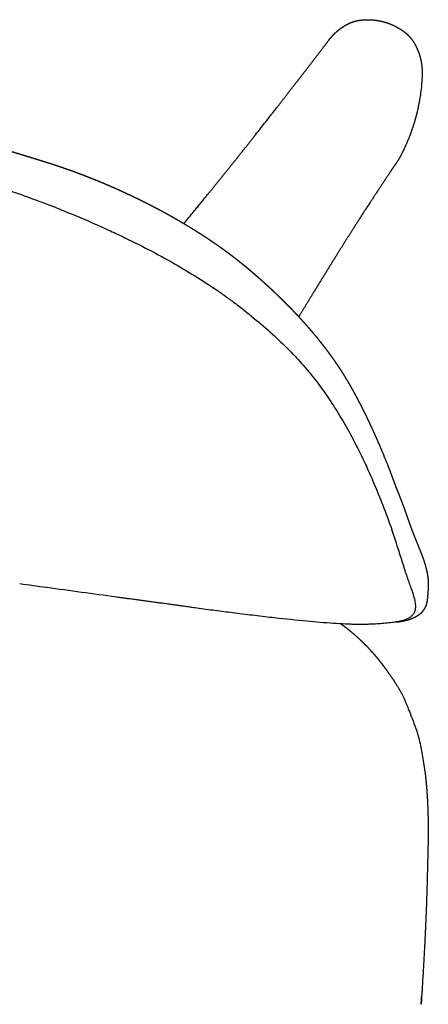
# Model space of a CAD drawing. Extents: x 4518 to 12219, y 4775 to 6322.
# Tile 15 of 15: x 9502 to 9590, y 6110 to 6322. Entities that reach past the tile are written whole.
import ezdxf

# ---------------------------------------------------------------- set-up
doc = ezdxf.new("R2010")
doc.units = 0
doc.header["$LTSCALE"] = 0.5
doc.layers.add('Visible Lines', color=7, linetype='CONTINUOUS', true_color=0x000000)

msp = doc.modelspace()

# ---------------------------------------------------------------- linework, layer by layer
at = {"layer": 'Visible Lines', "color": 0, "lineweight": -2}
msp.add_line((9589.27, 6162.842), (9589.732, 6159.485), dxfattribs=at)
for points, weights, degree, knots in [([(9568.927, 6317.9), (9569.144, 6318.185), (9569.371, 6318.463), (9569.606, 6318.733), (9569.851, 6318.995), (9570.104, 6319.249), (9570.304, 6319.45), (9570.511, 6319.646), (9570.722, 6319.836), (9571.148, 6320.197), (9571.594, 6320.532), (9571.818, 6320.691), (9572.263, 6320.985), (9572.726, 6321.251), (9572.955, 6321.373), (9573.415, 6321.598), (9573.89, 6321.791), (9574.127, 6321.877), (9574.482, 6321.991), (9574.843, 6322.083), (9574.961, 6322.111), (9575.138, 6322.149), (9575.316, 6322.182), (9575.376, 6322.192), (9575.498, 6322.211), (9575.62, 6322.229), (9575.682, 6322.237), (9576.041, 6322.281), (9576.403, 6322.313), (9576.702, 6322.332), (9577.579, 6322.359), (9578.457, 6322.313), (9579.032, 6322.251), (9579.603, 6322.157), (9580.167, 6322.032), (9580.167, 6322.032), (9580.167, 6322.032), (9580.167, 6322.032), (9580.168, 6322.032), (9580.168, 6322.032), (9580.813, 6321.889), (9581.449, 6321.705), (9582.072, 6321.481), (9582.679, 6321.219), (9583.268, 6320.919), (9583.694, 6320.702), (9584.11, 6320.465), (9584.515, 6320.21), (9584.908, 6319.936), (9585.287, 6319.646)], [1, 0.999110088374, 0.99866513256, 0.99866513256, 0.999110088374, 1, 1, 1, 1, 1, 1, 1, 1, 1, 1, 1, 1, 1, 1, 1, 1, 1, 1, 1, 1, 1, 1, 1, 1, 1, 1, 1, 1, 1, 1, 1, 1, 1, 1, 1, 0.99681036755, 0.995215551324, 0.995215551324, 0.99681036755, 1, 0.998328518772, 0.997492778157, 0.997492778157, 0.998328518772, 1], 5, [0, 0, 0, 0, 0, 0, 1.7917731, 1.7917731, 1.7917731, 1.7917731, 1.7917731, 3.212456, 3.212456, 3.212456, 4.5816901, 4.5816901, 4.5816901, 5.8804599, 5.8804599, 5.8804599, 7.1412714, 7.1412714, 7.1412714, 7.7431137, 7.7431137, 7.7431137, 8.0471502, 8.0471502, 8.0471502, 8.3598307, 8.3598307, 8.3598307, 9.8592711, 9.8592711, 9.8592711, 12.7464499, 12.7464499, 12.7464499, 12.7464499, 12.7464499, 12.7486807, 12.7486807, 12.7486807, 12.7486807, 12.7486807, 16.0517636, 16.0517636, 16.0517636, 16.0517636, 16.0517636, 18.4415377, 18.4415377, 18.4415377, 18.4415377, 18.4415377, 18.4415377]), ([(9585.287, 6319.646), (9585.428, 6319.538), (9585.564, 6319.425), (9585.696, 6319.307), (9585.86, 6319.161), (9586.172, 6318.858), (9586.768, 6318.176), (9587.436, 6317.199), (9588.088, 6315.875), (9588.413, 6314.927), (9588.55, 6314.438), (9588.717, 6313.84), (9588.842, 6313.231), (9588.925, 6312.615)], [1, 0.999551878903, 0.999551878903, 1, 1, 1, 1, 1, 1, 1, 1, 0.998397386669, 0.998397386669, 1], 3, [0, 0, 0, 0, 0.5315924, 0.5315924, 0.5315924, 1.1884235, 1.8340422, 3.2495715, 4.7269671, 6.2510871, 6.2510871, 6.2510871, 8.1133182, 8.1133182, 8.1133182, 8.1133182]), ([(9394.669, 6319.515), (9395.165, 6319.452), (9395.66, 6319.387), (9396.155, 6319.317), (9396.651, 6319.248), (9397.146, 6319.176), (9397.64, 6319.101), (9398.134, 6319.026), (9398.627, 6318.948), (9399.12, 6318.868), (9399.613, 6318.788), (9400.106, 6318.705), (9400.599, 6318.62), (9400.845, 6318.577), (9401.091, 6318.534), (9401.337, 6318.49), (9401.583, 6318.447), (9401.828, 6318.402), (9402.074, 6318.357), (9402.567, 6318.267), (9403.059, 6318.175), (9403.551, 6318.081), (9404.042, 6317.986), (9404.533, 6317.89), (9405.023, 6317.791), (9405.513, 6317.693), (9406.001, 6317.593), (9406.49, 6317.491), (9406.979, 6317.389), (9407.468, 6317.285), (9407.957, 6317.179), (9408.446, 6317.073), (9408.936, 6316.967), (9409.425, 6316.859), (9409.913, 6316.752), (9410.402, 6316.645), (9410.891, 6316.537), (9411.379, 6316.43), (9411.867, 6316.322), (9412.354, 6316.214), (9412.842, 6316.107), (9413.329, 6315.999), (9413.817, 6315.891), (9414.305, 6315.783), (9414.793, 6315.675), (9415.281, 6315.566), (9415.769, 6315.457), (9416.257, 6315.349), (9416.745, 6315.24), (9417.233, 6315.131), (9417.72, 6315.022), (9418.207, 6314.912), (9418.694, 6314.802), (9419.182, 6314.693), (9419.669, 6314.583), (9420.312, 6314.437), (9420.955, 6314.293), (9421.598, 6314.149), (9422.241, 6314.006), (9422.884, 6313.865), (9423.528, 6313.727), (9424.172, 6313.589), (9424.816, 6313.454), (9425.461, 6313.321), (9426.105, 6313.189), (9426.749, 6313.057), (9427.393, 6312.924), (9428.037, 6312.792), (9428.68, 6312.658), (9429.323, 6312.522), (9429.966, 6312.387), (9430.61, 6312.251), (9431.253, 6312.114), (9431.894, 6311.978), (9432.535, 6311.84), (9433.176, 6311.702), (9433.818, 6311.564), (9434.46, 6311.425), (9435.102, 6311.285), (9435.742, 6311.145), (9436.382, 6311.004), (9437.022, 6310.863), (9437.662, 6310.722), (9438.302, 6310.579), (9438.942, 6310.436), (9439.579, 6310.294), (9440.216, 6310.151), (9440.853, 6310.007), (9441.49, 6309.862), (9442.127, 6309.717), (9442.764, 6309.572), (9443.399, 6309.425), (9444.034, 6309.279), (9444.669, 6309.133), (9445.145, 6309.023), (9445.622, 6308.912), (9446.098, 6308.8), (9446.572, 6308.69), (9447.046, 6308.579), (9447.519, 6308.467), (9447.994, 6308.355), (9448.469, 6308.243), (9448.943, 6308.13), (9449.413, 6308.018), (9449.882, 6307.906), (9450.351, 6307.794), (9450.828, 6307.679), (9451.303, 6307.565), (9451.779, 6307.45), (9452.249, 6307.336), (9452.72, 6307.222), (9453.191, 6307.107), (9453.661, 6306.992), (9454.131, 6306.877), (9454.601, 6306.762), (9455.068, 6306.647), (9455.534, 6306.532), (9456, 6306.417), (9456.471, 6306.3), (9456.942, 6306.183), (9457.411, 6306.066), (9457.881, 6305.948), (9458.351, 6305.83), (9458.821, 6305.712), (9459.288, 6305.595), (9459.754, 6305.477), (9460.22, 6305.359), (9460.687, 6305.24), (9461.153, 6305.122), (9461.619, 6305.002), (9462.085, 6304.883), (9462.551, 6304.764), (9463.017, 6304.644), (9463.482, 6304.524), (9463.948, 6304.403), (9464.413, 6304.283), (9464.877, 6304.162), (9465.341, 6304.041), (9465.805, 6303.92), (9466.271, 6303.798), (9466.736, 6303.676), (9467.201, 6303.553), (9467.663, 6303.432), (9468.124, 6303.31), (9468.585, 6303.188), (9469.052, 6303.064), (9469.519, 6302.939), (9469.985, 6302.815), (9470.447, 6302.691), (9470.91, 6302.567), (9471.372, 6302.442), (9471.836, 6302.318), (9472.298, 6302.193), (9472.761, 6302.067), (9473.223, 6301.942), (9473.684, 6301.817), (9474.145, 6301.691), (9474.608, 6301.564), (9475.071, 6301.437), (9475.533, 6301.31), (9475.995, 6301.183), (9476.456, 6301.056), (9476.917, 6300.928), (9477.378, 6300.801), (9477.839, 6300.673), (9478.299, 6300.545), (9478.758, 6300.416), (9479.217, 6300.288), (9479.676, 6300.159), (9480.137, 6300.03), (9480.597, 6299.9), (9481.057, 6299.77), (9481.52, 6299.639), (9481.983, 6299.508), (9482.446, 6299.377), (9482.906, 6299.246), (9483.365, 6299.115), (9483.824, 6298.984), (9484.286, 6298.852), (9484.747, 6298.719), (9485.209, 6298.586), (9485.669, 6298.454), (9486.129, 6298.32), (9486.589, 6298.187), (9487.049, 6298.053), (9487.509, 6297.919), (9487.969, 6297.784), (9488.428, 6297.65), (9488.887, 6297.516), (9489.345, 6297.381), (9489.806, 6297.246), (9490.266, 6297.11), (9490.727, 6296.974), (9491.186, 6296.838), (9491.646, 6296.701), (9492.105, 6296.565), (9492.564, 6296.427), (9493.022, 6296.29), (9493.481, 6296.153), (9493.945, 6296.014), (9494.409, 6295.874), (9494.874, 6295.733), (9495.331, 6295.595), (9495.788, 6295.456), (9496.244, 6295.318), (9496.707, 6295.177), (9497.17, 6295.036), (9497.631, 6294.895), (9498.092, 6294.755), (9498.548, 6294.616), (9499.004, 6294.477), (9499.477, 6294.332), (9499.9, 6294.203), (9500.37, 6294.06), (9500.825, 6293.921), (9501.279, 6293.782), (9501.731, 6293.644), (9502.185, 6293.505), (9502.636, 6293.367), (9503.087, 6293.229), (9503.539, 6293.09), (9503.992, 6292.951), (9504.44, 6292.814), (9504.887, 6292.676), (9505.328, 6292.54), (9505.771, 6292.404), (9506.217, 6292.267), (9506.662, 6292.13), (9507.107, 6291.992), (9507.55, 6291.855), (9507.993, 6291.716), (9508.436, 6291.575), (9508.875, 6291.436), (9509.314, 6291.295), (9509.752, 6291.151), (9510.184, 6291.01), (9510.616, 6290.866), (9511.047, 6290.721), (9511.472, 6290.577), (9511.897, 6290.431), (9512.321, 6290.283), (9512.746, 6290.135), (9513.17, 6289.985), (9513.594, 6289.832), (9514.01, 6289.683), (9514.425, 6289.531), (9514.839, 6289.378), (9515.251, 6289.225), (9515.661, 6289.071), (9516.071, 6288.914), (9516.478, 6288.759), (9516.885, 6288.601), (9517.291, 6288.442), (9517.691, 6288.285), (9518.09, 6288.126), (9518.489, 6287.964), (9518.883, 6287.805), (9519.276, 6287.644), (9519.669, 6287.481), (9519.946, 6287.366), (9520.223, 6287.25), (9520.499, 6287.133), (9520.773, 6287.017), (9521.048, 6286.901), (9521.321, 6286.783), (9521.595, 6286.666), (9521.868, 6286.547), (9522.141, 6286.428), (9522.415, 6286.308), (9522.688, 6286.188), (9522.961, 6286.067), (9523.232, 6285.947), (9523.503, 6285.825), (9523.774, 6285.703), (9524.045, 6285.581), (9524.316, 6285.458), (9524.586, 6285.334), (9524.856, 6285.21), (9525.127, 6285.086), (9525.396, 6284.96), (9525.666, 6284.835), (9525.935, 6284.708), (9526.204, 6284.581), (9526.473, 6284.454), (9526.743, 6284.325), (9527.012, 6284.196), (9527.18, 6284.116), (9527.351, 6284.033), (9527.524, 6283.949), (9527.619, 6283.903), (9527.717, 6283.856), (9527.817, 6283.807), (9528.085, 6283.676), (9528.353, 6283.545), (9528.62, 6283.413), (9528.887, 6283.28), (9529.154, 6283.147), (9529.421, 6283.013), (9529.688, 6282.879), (9529.955, 6282.744), (9530.221, 6282.608), (9530.487, 6282.473), (9530.753, 6282.336), (9531.018, 6282.199), (9531.283, 6282.061), (9531.548, 6281.923), (9531.812, 6281.785), (9532.076, 6281.646), (9532.34, 6281.506), (9532.603, 6281.365), (9532.867, 6281.224), (9533.13, 6281.082), (9533.393, 6280.94), (9533.656, 6280.797), (9533.918, 6280.654), (9534.18, 6280.509), (9534.441, 6280.365), (9534.702, 6280.22), (9534.962, 6280.074), (9535.201, 6279.939), (9535.44, 6279.804), (9535.679, 6279.669), (9535.684, 6279.666), (9535.688, 6279.664), (9535.699, 6279.658), (9535.704, 6279.655), (9535.72, 6279.646), (9535.73, 6279.64), (9535.741, 6279.634), (9536, 6279.486), (9536.259, 6279.337), (9536.517, 6279.188), (9536.775, 6279.038), (9537.032, 6278.887), (9537.289, 6278.736), (9537.544, 6278.584), (9537.798, 6278.433), (9538.052, 6278.282), (9538.318, 6278.122), (9538.584, 6277.96), (9538.849, 6277.798), (9539.058, 6277.669), (9539.267, 6277.539), (9539.476, 6277.41), (9539.746, 6277.244), (9540.015, 6277.077), (9540.285, 6276.91), (9540.607, 6276.709), (9540.929, 6276.506), (9541.249, 6276.302), (9541.544, 6276.113), (9541.838, 6275.923), (9542.131, 6275.732), (9542.205, 6275.684), (9542.279, 6275.635), (9542.352, 6275.587), (9542.57, 6275.443), (9542.788, 6275.299), (9543.006, 6275.155), (9543.289, 6274.966), (9543.57, 6274.776), (9543.851, 6274.585), (9544.127, 6274.397), (9544.401, 6274.208), (9544.675, 6274.017), (9544.943, 6273.831), (9545.21, 6273.643), (9545.476, 6273.454), (9545.735, 6273.27), (9545.993, 6273.084), (9546.25, 6272.897), (9546.501, 6272.715), (9546.752, 6272.532), (9547.001, 6272.347), (9547.203, 6272.197), (9547.405, 6272.047), (9547.606, 6271.895), (9547.647, 6271.864), (9547.688, 6271.833), (9547.729, 6271.802), (9547.965, 6271.624), (9548.199, 6271.445), (9548.433, 6271.265), (9548.66, 6271.09), (9548.887, 6270.914), (9549.113, 6270.737), (9549.336, 6270.562), (9549.559, 6270.386), (9549.781, 6270.208), (9549.996, 6270.035), (9550.212, 6269.861), (9550.427, 6269.688), (9550.637, 6269.517), (9550.846, 6269.346), (9551.054, 6269.174), (9551.256, 6269.007), (9551.458, 6268.839), (9551.659, 6268.67), (9551.853, 6268.507), (9552.047, 6268.343), (9552.24, 6268.179), (9552.429, 6268.018), (9552.618, 6267.856), (9552.807, 6267.694), (9552.992, 6267.534), (9553.177, 6267.373), (9553.362, 6267.212), (9553.542, 6267.054), (9553.722, 6266.896), (9553.902, 6266.738), (9554.005, 6266.646), (9554.109, 6266.554), (9554.213, 6266.462), (9554.24, 6266.438), (9554.267, 6266.414), (9554.293, 6266.391), (9554.34, 6266.349), (9554.384, 6266.309), (9554.433, 6266.266), (9554.812, 6265.927), (9555.189, 6265.587), (9555.563, 6265.244), (9555.934, 6264.905), (9556.303, 6264.564), (9556.669, 6264.22), (9557.039, 6263.874), (9557.406, 6263.526), (9557.771, 6263.176), (9558.138, 6262.824), (9558.501, 6262.47), (9558.863, 6262.113), (9559.216, 6261.761), (9559.569, 6261.408), (9559.921, 6261.056), (9560.136, 6260.839), (9560.349, 6260.621), (9560.562, 6260.402), (9560.687, 6260.274), (9560.818, 6260.138), (9560.954, 6259.997), (9561.293, 6259.644), (9561.631, 6259.289), (9561.965, 6258.932), (9562.296, 6258.579), (9562.625, 6258.223), (9562.951, 6257.866), (9563.273, 6257.513), (9563.592, 6257.158), (9563.909, 6256.801), (9564.195, 6256.478), (9564.479, 6256.154), (9564.761, 6255.827), (9564.864, 6255.707), (9564.968, 6255.587), (9565.071, 6255.466), (9565.452, 6255.021), (9565.829, 6254.572), (9566.201, 6254.12), (9566.573, 6253.668), (9566.94, 6253.213), (9567.302, 6252.755), (9567.558, 6252.425), (9567.814, 6252.096), (9568.07, 6251.766), (9568.17, 6251.636), (9568.269, 6251.505), (9568.368, 6251.374), (9568.72, 6250.908), (9569.067, 6250.439), (9569.408, 6249.965), (9569.75, 6249.491), (9570.087, 6249.012), (9570.417, 6248.529), (9570.528, 6248.366), (9570.639, 6248.203), (9570.749, 6248.04), (9570.968, 6247.715), (9571.184, 6247.389), (9571.397, 6247.061), (9571.712, 6246.575), (9572.021, 6246.085), (9572.324, 6245.592), (9572.595, 6245.142), (9572.865, 6244.692), (9573.135, 6244.242), (9573.152, 6244.214), (9573.168, 6244.186), (9573.185, 6244.157), (9573.458, 6243.69), (9573.727, 6243.219), (9573.991, 6242.746), (9574.248, 6242.286), (9574.501, 6241.824), (9574.749, 6241.36), (9574.986, 6240.917), (9575.219, 6240.474), (9575.449, 6240.028), (9575.611, 6239.715), (9575.771, 6239.4), (9575.93, 6239.085), (9575.983, 6238.981), (9576.036, 6238.876), (9576.089, 6238.771), (9576.291, 6238.368), (9576.492, 6237.964), (9576.691, 6237.558), (9576.885, 6237.163), (9577.077, 6236.768), (9577.268, 6236.371), (9577.457, 6235.977), (9577.645, 6235.582), (9577.831, 6235.187), (9578.016, 6234.793), (9578.199, 6234.399), (9578.38, 6234.003), (9578.561, 6233.61), (9578.74, 6233.216), (9578.918, 6232.821), (9579.092, 6232.429), (9579.266, 6232.036), (9579.44, 6231.644), (9579.612, 6231.251), (9579.783, 6230.857), (9579.952, 6230.462), (9579.98, 6230.395), (9580.009, 6230.328), (9580.038, 6230.26), (9580.176, 6229.936), (9580.313, 6229.611), (9580.449, 6229.285), (9580.816, 6228.382), (9581.182, 6227.478), (9581.549, 6226.575), (9581.902, 6225.68), (9582.246, 6224.783), (9582.582, 6223.882), (9582.895, 6223.039), (9583.202, 6222.195), (9583.501, 6221.347), (9583.515, 6221.31), (9583.528, 6221.272), (9583.541, 6221.235)], [1, 0.99998466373, 0.99998466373, 1, 0.999988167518, 0.999988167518, 1, 0.999990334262, 0.999990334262, 1, 0.999991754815, 0.999991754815, 1, 0.999998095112, 0.999998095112, 1, 0.99999820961, 0.99999820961, 1, 0.999993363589, 0.999993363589, 1, 0.999994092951, 0.999994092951, 1, 0.999994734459, 0.999994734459, 1, 0.999996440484, 0.999996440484, 1, 0.999999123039, 0.999999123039, 1, 1, 1, 1, 1, 1, 1, 1, 1, 1, 1, 1, 1, 1, 1, 1, 1, 1, 1, 1, 1, 1, 0.999999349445, 0.999999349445, 1, 0.999994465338, 0.999994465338, 1, 0.999995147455, 0.999995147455, 1, 0.999999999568, 0.999999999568, 1, 0.999998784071, 0.999998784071, 1, 0.999999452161, 0.999999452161, 1, 0.999999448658, 0.999999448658, 1, 0.999999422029, 0.999999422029, 1, 0.999999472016, 0.999999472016, 1, 0.9999994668, 0.9999994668, 1, 0.999999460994, 0.999999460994, 1, 1, 1, 1, 1, 1, 1, 1, 1, 1, 1, 1, 1, 1, 1, 1, 1, 1, 1, 1, 1, 1, 1, 1, 1, 1, 1, 1, 1, 1, 1, 1, 1, 1, 1, 1, 1, 1, 1, 1, 1, 1, 1, 1, 1, 1, 1, 1, 1, 1, 1, 1, 1, 1, 1, 1, 1, 1, 1, 1, 1, 1, 1, 1, 1, 1, 1, 1, 1, 1, 1, 1, 1, 1, 1, 1, 1, 1, 1, 1, 1, 1, 1, 1, 1, 1, 1, 1, 1, 1, 1, 0.999999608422, 0.999999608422, 1, 0.999999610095, 0.999999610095, 1, 1, 1, 1, 1, 1, 1, 0.99999964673, 0.99999964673, 1, 1, 1, 1, 1, 1, 1, 1, 1, 1, 1, 1, 1, 1, 1, 1, 1, 1, 1, 1, 1, 1, 1, 1, 1, 1, 1, 1, 1, 1, 1, 1, 1, 1, 0.999999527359, 0.999999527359, 1, 0.999996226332, 0.999996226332, 1, 0.999993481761, 0.999993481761, 1, 0.999992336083, 0.999992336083, 1, 0.99999216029, 0.99999216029, 1, 0.999992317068, 0.999992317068, 1, 0.999992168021, 0.999992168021, 1, 0.999991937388, 0.999991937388, 1, 0.999992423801, 0.999992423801, 1, 0.999991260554, 0.999991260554, 1, 0.999994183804, 0.999994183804, 1, 0.999995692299, 0.999995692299, 1, 0.99999753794, 0.99999753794, 1, 0.999996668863, 0.999996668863, 1, 0.999997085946, 0.999997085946, 1, 0.99999704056, 0.99999704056, 1, 0.999997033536, 0.999997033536, 1, 0.999997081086, 0.999997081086, 1, 0.999997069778, 0.999997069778, 1, 0.999997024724, 0.999997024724, 1, 1, 1, 1, 1, 1, 1, 0.999997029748, 0.999997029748, 1, 0.999996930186, 0.999996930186, 1, 0.999996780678, 0.999996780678, 1, 0.999996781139, 0.999996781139, 1, 0.999996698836, 0.999996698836, 1, 0.999996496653, 0.999996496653, 1, 0.999996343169, 0.999996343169, 1, 0.999996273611, 0.999996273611, 1, 0.999995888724, 0.999995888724, 1, 1, 1, 1, 1, 1, 1, 1, 1, 1, 1, 0.999995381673, 0.999995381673, 1, 0.999995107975, 0.999995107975, 1, 1, 1, 1, 0.999991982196, 0.999991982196, 1, 0.999999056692, 0.999999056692, 1, 0.999999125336, 0.999999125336, 1, 0.99998785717, 0.99998785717, 1, 0.99999264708, 0.99999264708, 1, 1, 1, 1, 1, 1, 1, 0.999991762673, 0.999991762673, 1, 0.999991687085, 0.999991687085, 1, 0.99999161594, 0.99999161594, 1, 0.999991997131, 0.999991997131, 1, 0.999992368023, 0.999992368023, 1, 0.9999948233, 0.9999948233, 1, 1, 1, 1, 0.999993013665, 0.999993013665, 1, 0.999993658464, 0.999993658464, 1, 0.999993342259, 0.999993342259, 1, 1, 1, 1, 0.99999470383, 0.99999470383, 1, 0.99999527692, 0.99999527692, 1, 0.99999607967, 0.99999607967, 1, 0.99999649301, 0.99999649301, 1, 0.999996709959, 0.999996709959, 1, 0.999997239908, 0.999997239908, 1, 1, 1, 1, 1, 1, 1, 1, 1, 1, 0.999988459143, 0.999988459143, 1, 0.999988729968, 0.999988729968, 1, 0.999986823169, 0.999986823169, 1, 0.999985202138, 0.999985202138, 1, 1, 1, 1, 0.999994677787, 0.999994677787, 1, 1, 1, 1, 0.99998500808, 0.99998500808, 1, 0.999984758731, 0.999984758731, 1, 0.999984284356, 0.999984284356, 1, 0.999985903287, 0.999985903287, 1, 1, 1, 1, 0.99996954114, 0.99996954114, 1, 0.999965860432, 0.999965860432, 1, 1, 1, 1, 0.999996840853, 0.999996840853, 1, 0.999957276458, 0.999957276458, 1, 0.99995266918, 0.99995266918, 1, 1, 1, 1, 0.999976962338, 0.999976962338, 1, 0.999950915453, 0.999950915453, 1, 1, 1, 1, 1, 1, 1, 0.999966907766, 0.999966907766, 1, 0.999972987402, 0.999972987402, 1, 0.999981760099, 0.999981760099, 1, 0.999994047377, 0.999994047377, 1, 1, 1, 1, 0.999992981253, 0.999992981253, 1, 0.999993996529, 0.999993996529, 1, 0.999993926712, 0.999993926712, 1, 0.999993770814, 0.999993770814, 1, 0.999993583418, 0.999993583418, 1, 1, 1, 1, 0.999993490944, 0.999993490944, 1, 1, 1, 1, 0.999995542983, 0.999995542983, 1, 1, 1, 1, 0.999970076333, 0.999970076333, 1, 0.999976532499, 0.999976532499, 1, 1, 1, 1], 3, [0, 0, 0, 0, 1.4991344, 1.4991344, 1.4991344, 2.999754, 2.999754, 2.999754, 4.4976939, 4.4976939, 4.4976939, 5.9975883, 5.9975883, 5.9975883, 6.746572, 6.746572, 6.746572, 7.4958194, 7.4958194, 7.4958194, 8.9981371, 8.9981371, 8.9981371, 10.4990594, 10.4990594, 10.4990594, 11.9955798, 11.9955798, 11.9955798, 13.4958514, 13.4958514, 13.4958514, 14.9979563, 14.9979563, 14.9979563, 16.4998361, 16.4998361, 16.4998361, 17.999633, 17.999633, 17.999633, 19.4982004, 19.4982004, 19.4982004, 20.9997, 20.9997, 20.9997, 22.5012299, 22.5012299, 22.5012299, 23.9986838, 23.9986838, 23.9986838, 24.9986838, 24.9986838, 24.9986838, 26.9758029, 26.9758029, 26.9758029, 28.9514123, 28.9514123, 28.9514123, 30.9265786, 30.9265786, 30.9265786, 32.8992329, 32.8992329, 32.8992329, 34.8701932, 34.8701932, 34.8701932, 36.842501, 36.842501, 36.842501, 38.8099552, 38.8099552, 38.8099552, 40.7804503, 40.7804503, 40.7804503, 42.7456471, 42.7456471, 42.7456471, 44.7125531, 44.7125531, 44.7125531, 46.6716109, 46.6716109, 46.6716109, 47.6716109, 47.6716109, 47.6716109, 48.6716109, 48.6716109, 48.6716109, 50.1441552, 50.1441552, 50.1441552, 51.6103015, 51.6103015, 51.6103015, 53.080354, 53.080354, 53.080354, 54.5348011, 54.5348011, 54.5348011, 56.0106608, 56.0106608, 56.0106608, 57.4719678, 57.4719678, 57.4719678, 58.931606, 58.931606, 58.931606, 60.3821962, 60.3821962, 60.3821962, 61.845732, 61.845732, 61.845732, 63.3095308, 63.3095308, 63.3095308, 64.7636115, 64.7636115, 64.7636115, 66.2182108, 66.2182108, 66.2182108, 67.6740934, 67.6740934, 67.6740934, 69.1286365, 69.1286365, 69.1286365, 70.5812831, 70.5812831, 70.5812831, 72.0393435, 72.0393435, 72.0393435, 73.485582, 73.485582, 73.485582, 74.9506199, 74.9506199, 74.9506199, 76.4044747, 76.4044747, 76.4044747, 77.8610714, 77.8610714, 77.8610714, 79.3140625, 79.3140625, 79.3140625, 80.7733248, 80.7733248, 80.7733248, 82.2303648, 82.2303648, 82.2303648, 83.6860123, 83.6860123, 83.6860123, 85.1389077, 85.1389077, 85.1389077, 86.5978089, 86.5978089, 86.5978089, 88.0665815, 88.0665815, 88.0665815, 89.5247658, 89.5247658, 89.5247658, 90.965524, 90.965524, 90.965524, 92.4028923, 92.4028923, 92.4028923, 93.8698517, 93.8698517, 93.8698517, 95.333436, 95.333436, 95.333436, 96.7740538, 96.7740538, 96.7740538, 97.7740538, 97.7740538, 97.7740538, 98.7740538, 98.7740538, 98.7740538, 100.2290628, 100.2290628, 100.2290628, 101.696921, 101.696921, 101.696921, 103.1861428, 103.1861428, 103.1861428, 104.6692833, 104.6692833, 104.6692833, 106.1545009, 106.1545009, 106.1545009, 107.6458747, 107.6458747, 107.6458747, 109.1451635, 109.1451635, 109.1451635, 110.6553308, 110.6553308, 110.6553308, 112.1561194, 112.1561194, 112.1561194, 113.5533993, 113.5533993, 113.5533993, 114.9467212, 114.9467212, 114.9467212, 116.329472, 116.329472, 116.329472, 117.6936809, 117.6936809, 117.6936809, 119.0411009, 119.0411009, 119.0411009, 120.3915569, 120.3915569, 120.3915569, 121.7171654, 121.7171654, 121.7171654, 123.0333678, 123.0333678, 123.0333678, 124.3412153, 124.3412153, 124.3412153, 125.6310513, 125.6310513, 125.6310513, 126.9064781, 126.9064781, 126.9064781, 127.8060086, 127.8060086, 127.8060086, 128.700119, 128.700119, 128.700119, 129.5937763, 129.5937763, 129.5937763, 130.4889653, 130.4889653, 130.4889653, 131.3796846, 131.3796846, 131.3796846, 132.2719248, 132.2719248, 132.2719248, 133.1643411, 133.1643411, 133.1643411, 134.0561956, 134.0561956, 134.0561956, 134.9512776, 134.9512776, 134.9512776, 135.6625904, 135.6625904, 135.6625904, 136.0715486, 136.0715486, 136.0715486, 136.9656368, 136.9656368, 136.9656368, 137.8611003, 137.8611003, 137.8611003, 138.7577767, 138.7577767, 138.7577767, 139.6542135, 139.6542135, 139.6542135, 140.5488687, 140.5488687, 140.5488687, 141.4450578, 141.4450578, 141.4450578, 142.3421343, 142.3421343, 142.3421343, 143.2385965, 143.2385965, 143.2385965, 144.1340524, 144.1340524, 144.1340524, 145.1340524, 145.1340524, 145.1340524, 145.1591226, 145.1591226, 145.1842565, 145.1842565, 145.2344893, 145.2344893, 145.2344893, 146.1290125, 146.1290125, 146.1290125, 147.024417, 147.024417, 147.024417, 148.024417, 148.024417, 148.024417, 148.956944, 148.956944, 148.956944, 149.694393, 149.694393, 149.694393, 150.6449205, 150.6449205, 150.6449205, 151.7848676, 151.7848676, 151.7848676, 152.8355148, 152.8355148, 152.8355148, 153.0997537, 153.0997537, 153.0997537, 154.0997537, 154.0997537, 154.0997537, 155.1187386, 155.1187386, 155.1187386, 156.1193879, 156.1193879, 156.1193879, 157.0987439, 157.0987439, 157.0987439, 158.0521282, 158.0521282, 158.0521282, 158.9828615, 158.9828615, 158.9828615, 159.7375861, 159.7375861, 159.7375861, 160.7375861, 160.7375861, 160.7375861, 161.6232178, 161.6232178, 161.6232178, 162.483355, 162.483355, 162.483355, 163.3354222, 163.3354222, 163.3354222, 164.3354222, 164.3354222, 164.3354222, 165.1464091, 165.1464091, 165.1464091, 165.9330273, 165.9330273, 165.9330273, 166.693961, 166.693961, 166.693961, 167.4402721, 167.4402721, 167.4402721, 168.1756364, 168.1756364, 168.1756364, 168.893587, 168.893587, 168.893587, 169.893587, 169.893587, 169.893587, 170.1253421, 170.1253421, 170.1253421, 170.4814121, 170.4814121, 170.4814121, 172.0048919, 172.0048919, 172.0048919, 173.5120661, 173.5120661, 173.5120661, 175.030293, 175.030293, 175.030293, 176.5537072, 176.5537072, 176.5537072, 177.5537072, 177.5537072, 177.5537072, 178.4686827, 178.4686827, 178.4686827, 179.6792452, 179.6792452, 179.6792452, 181.1481101, 181.1481101, 181.1481101, 182.5999073, 182.5999073, 182.5999073, 184.0321192, 184.0321192, 184.0321192, 185.3259581, 185.3259581, 185.3259581, 186.3259581, 186.3259581, 186.3259581, 188.0840843, 188.0840843, 188.0840843, 189.8376122, 189.8376122, 189.8376122, 190.8376122, 190.8376122, 190.8376122, 191.3301457, 191.3301457, 191.3301457, 193.0812796, 193.0812796, 193.0812796, 194.8363531, 194.8363531, 194.8363531, 195.8363531, 195.8363531, 195.8363531, 197.0101663, 197.0101663, 197.0101663, 198.7474791, 198.7474791, 198.7474791, 199.7474791, 199.7474791, 199.7474791, 199.9826918, 199.9826918, 199.9826918, 201.6074628, 201.6074628, 201.6074628, 203.1881097, 203.1881097, 203.1881097, 204.6920849, 204.6920849, 204.6920849, 205.7506262, 205.7506262, 205.7506262, 206.7506262, 206.7506262, 206.7506262, 208.1049828, 208.1049828, 208.1049828, 209.4248473, 209.4248473, 209.4248473, 210.7363202, 210.7363202, 210.7363202, 212.0410696, 212.0410696, 212.0410696, 213.3399356, 213.3399356, 213.3399356, 214.3399356, 214.3399356, 214.3399356, 215.6281227, 215.6281227, 215.6281227, 216.6281227, 216.6281227, 216.6281227, 217.686478, 217.686478, 217.686478, 218.686478, 218.686478, 218.686478, 221.5709459, 221.5709459, 221.5709459, 224.2668586, 224.2668586, 224.2668586, 224.6446889, 224.6446889, 224.6446889, 224.6446889]), ([(9537.771, 6278.449), (9540.415, 6281.67), (9543.042, 6284.906), (9546.892, 6289.645), (9550.691, 6294.425), (9551.864, 6295.9), (9553.031, 6297.381), (9555.449, 6300.45), (9557.853, 6303.531), (9559.082, 6305.106), (9560.307, 6306.685), (9561.442, 6308.148), (9562.574, 6309.614), (9565.765, 6313.746), (9568.927, 6317.9)], [1, 0.999996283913, 1, 0.999986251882, 1, 0.999998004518, 1, 0.999996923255, 1, 0.999999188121, 1, 0.999999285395, 1, 0.99999416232, 1], 2, [0, 0, 0, 8.3351373, 8.3351373, 20.546918, 20.546918, 24.316644, 24.316644, 32.1314871, 32.1314871, 36.1277168, 36.1277168, 39.831917, 39.831917, 50.2729116, 50.2729116, 50.2729116]), ([(9588.925, 6312.615), (9589.076, 6311.507), (9589.035, 6310.39), (9588.879, 6306.339), (9587.927, 6302.398), (9587.699, 6301.453), (9587.426, 6300.52)], [1, 0.996326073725, 1, 0.995088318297, 1, 0.999712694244, 1], 2, [0, 0, 0, 2.2310293, 2.2310293, 10.3120582, 10.3120582, 12.2567281, 12.2567281, 12.2567281]), ([(9587.426, 6300.52), (9587.423, 6300.511), (9587.421, 6300.503), (9587.418, 6300.494), (9587.416, 6300.486), (9587.413, 6300.477), (9586.961, 6298.939), (9586.433, 6297.424), (9585.831, 6295.936), (9585.157, 6294.48), (9584.413, 6293.059), (9584.289, 6292.823), (9584.159, 6292.59), (9584.022, 6292.361), (9583.88, 6292.136), (9583.732, 6291.914)], [1, 1, 1, 1, 1, 1, 0.998066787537, 0.997100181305, 0.997100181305, 0.998066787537, 1, 0.999447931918, 0.999171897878, 0.999171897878, 0.999447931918, 1], 5, [193.2202675, 193.2202675, 193.2202675, 193.2202675, 193.2202675, 193.2202675, 193.2891837, 193.2891837, 193.2891837, 193.2891837, 193.2891837, 201.3038625, 201.3038625, 201.3038625, 201.3038625, 201.3038625, 202.6371662, 202.6371662, 202.6371662, 202.6371662, 202.6371662, 202.6371662]), ([(9583.732, 6291.914), (9583.176, 6291.08), (9582.622, 6290.246), (9582.068, 6289.411), (9582.038, 6289.365), (9582.005, 6289.317), (9581.971, 6289.265), (9580.382, 6286.868), (9578.801, 6284.465), (9577.229, 6282.057), (9576.992, 6281.692), (9576.755, 6281.328), (9576.518, 6280.964), (9575.637, 6279.601), (9574.762, 6278.235), (9573.893, 6276.864), (9572.698, 6274.976), (9571.511, 6273.084), (9570.332, 6271.187), (9568.726, 6268.602), (9567.13, 6266.011), (9565.543, 6263.414), (9564.519, 6261.738), (9563.497, 6260.06), (9562.479, 6258.38)], [1, 0.999999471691, 0.999999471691, 1, 1, 1, 1, 0.999995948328, 0.999995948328, 1, 1, 1, 1, 0.99999199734, 0.99999199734, 1, 0.999993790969, 0.999993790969, 1, 0.999995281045, 0.999995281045, 1, 0.999998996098, 0.999998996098, 1], 3, [0, 0, 0, 0, 3.0052529, 3.0052529, 3.0052529, 4.0574153, 4.0574153, 4.0574153, 12.6857002, 12.6857002, 12.6857002, 13.6857002, 13.6857002, 13.6857002, 18.5542154, 18.5542154, 18.5542154, 25.2551482, 25.2551482, 25.2551482, 34.3852223, 34.3852223, 34.3852223, 40.2784226, 40.2784226, 40.2784226, 40.2784226]), ([(9583.344, 6221.789), (9583.388, 6221.682), (9583.432, 6221.574), (9583.476, 6221.465), (9583.534, 6221.319), (9583.591, 6221.178), (9583.646, 6221.04), (9583.701, 6220.904), (9583.754, 6220.77), (9583.807, 6220.639), (9583.859, 6220.509), (9583.91, 6220.38), (9583.961, 6220.253), (9584.012, 6220.126), (9584.064, 6219.994), (9584.118, 6219.86), (9584.173, 6219.719), (9584.229, 6219.579), (9584.284, 6219.439), (9584.346, 6219.283), (9584.407, 6219.126), (9584.468, 6218.969), (9584.48, 6218.94), (9584.491, 6218.91), (9584.502, 6218.881), (9584.555, 6218.744), (9584.608, 6218.607), (9584.66, 6218.47), (9584.726, 6218.299), (9584.79, 6218.127), (9584.854, 6217.955), (9584.919, 6217.782), (9584.983, 6217.609), (9585.046, 6217.435), (9585.108, 6217.266), (9585.17, 6217.096), (9585.23, 6216.926), (9585.246, 6216.883), (9585.261, 6216.84), (9585.277, 6216.797), (9585.321, 6216.673), (9585.365, 6216.549), (9585.408, 6216.425), (9585.466, 6216.26), (9585.521, 6216.102), (9585.572, 6215.955), (9585.623, 6215.808), (9585.671, 6215.668), (9585.717, 6215.536), (9585.763, 6215.405), (9585.805, 6215.282), (9585.844, 6215.17), (9585.883, 6215.057), (9585.923, 6214.944), (9585.964, 6214.829), (9586.004, 6214.713), (9586.044, 6214.601), (9586.083, 6214.491), (9586.121, 6214.382), (9586.161, 6214.27), (9586.202, 6214.155), (9586.244, 6214.038), (9586.286, 6213.922), (9586.327, 6213.807), (9586.368, 6213.692), (9586.409, 6213.58), (9586.447, 6213.473), (9586.486, 6213.367), (9586.525, 6213.26), (9586.564, 6213.153), (9586.603, 6213.046), (9586.641, 6212.942), (9586.678, 6212.841), (9586.715, 6212.741), (9586.752, 6212.641), (9586.79, 6212.54), (9586.828, 6212.439), (9586.865, 6212.341), (9586.901, 6212.246), (9586.912, 6212.215), (9586.924, 6212.184), (9586.936, 6212.154), (9586.943, 6212.135), (9586.95, 6212.116), (9586.957, 6212.098), (9586.973, 6212.057), (9586.991, 6212.009), (9587.009, 6211.962), (9587.045, 6211.867), (9587.082, 6211.771), (9587.12, 6211.674), (9587.158, 6211.576), (9587.195, 6211.481), (9587.23, 6211.392), (9587.265, 6211.303), (9587.301, 6211.211), (9587.342, 6211.11), (9587.381, 6211.012), (9587.42, 6210.915), (9587.459, 6210.817), (9587.501, 6210.713), (9587.543, 6210.609), (9587.586, 6210.505), (9587.632, 6210.391), (9587.677, 6210.28), (9587.717, 6210.182), (9587.757, 6210.084), (9587.798, 6209.982), (9587.844, 6209.871), (9587.89, 6209.76), (9587.936, 6209.647), (9587.983, 6209.533), (9588.031, 6209.417), (9588.079, 6209.3), (9588.127, 6209.182), (9588.176, 6209.064), (9588.227, 6208.941), (9588.281, 6208.807), (9588.336, 6208.673), (9588.39, 6208.541), (9588.444, 6208.407), (9588.495, 6208.28), (9588.543, 6208.162), (9588.598, 6208.022), (9588.603, 6208.01), (9588.608, 6207.998), (9588.613, 6207.985), (9588.673, 6207.835), (9588.732, 6207.684), (9588.79, 6207.533), (9588.85, 6207.378), (9588.909, 6207.224), (9588.967, 6207.069), (9589.028, 6206.907), (9589.087, 6206.744), (9589.146, 6206.581), (9589.202, 6206.427), (9589.256, 6206.272), (9589.309, 6206.117), (9589.317, 6206.095), (9589.323, 6206.076), (9589.329, 6206.059), (9589.393, 6205.873), (9589.454, 6205.686), (9589.514, 6205.498), (9589.577, 6205.299), (9589.637, 6205.099), (9589.695, 6204.898), (9589.7, 6204.881), (9589.705, 6204.864), (9589.716, 6204.827), (9589.721, 6204.809), (9589.73, 6204.776), (9589.736, 6204.755), (9589.743, 6204.731), (9589.787, 6204.574), (9589.829, 6204.417), (9589.869, 6204.259), (9589.926, 6204.034), (9589.979, 6203.807), (9590.028, 6203.58), (9590.032, 6203.56), (9590.037, 6203.54), (9590.041, 6203.519), (9590.088, 6203.297), (9590.13, 6203.073), (9590.168, 6202.849), (9590.192, 6202.702), (9590.214, 6202.556), (9590.234, 6202.409), (9590.251, 6202.288), (9590.265, 6202.168), (9590.279, 6202.047), (9590.303, 6201.824), (9590.322, 6201.6), (9590.335, 6201.376), (9590.339, 6201.304), (9590.343, 6201.232), (9590.346, 6201.16), (9590.357, 6200.9), (9590.359, 6200.638), (9590.353, 6200.377), (9590.352, 6200.324), (9590.35, 6200.271), (9590.348, 6200.219), (9590.334, 6200), (9590.321, 6199.782), (9590.308, 6199.564), (9590.292, 6199.334), (9590.275, 6199.104), (9590.258, 6198.874), (9590.24, 6198.648), (9590.221, 6198.422), (9590.203, 6198.196), (9590.195, 6198.096), (9590.182, 6197.93), (9590.161, 6197.701), (9590.14, 6197.508), (9590.123, 6197.38), (9590.113, 6197.315), (9590.112, 6197.308), (9590.111, 6197.301), (9590.11, 6197.294), (9590.081, 6197.097), (9590.043, 6196.902), (9589.997, 6196.709), (9589.954, 6196.535), (9589.902, 6196.364), (9589.841, 6196.196), (9589.812, 6196.117), (9589.78, 6196.038), (9589.746, 6195.961), (9589.712, 6195.881), (9589.674, 6195.801), (9589.634, 6195.723), (9589.552, 6195.563), (9589.459, 6195.408), (9589.357, 6195.26), (9589.251, 6195.104), (9589.135, 6194.956), (9589.009, 6194.816), (9588.976, 6194.779), (9588.943, 6194.743), (9588.908, 6194.707), (9588.809, 6194.603), (9588.705, 6194.504), (9588.597, 6194.409), (9588.449, 6194.281), (9588.295, 6194.161), (9588.133, 6194.051), (9587.973, 6193.941), (9587.807, 6193.839), (9587.637, 6193.746), (9587.573, 6193.711), (9587.509, 6193.677), (9587.444, 6193.644), (9587.336, 6193.589), (9587.227, 6193.536), (9587.116, 6193.487), (9586.934, 6193.405), (9586.749, 6193.33), (9586.561, 6193.262), (9586.361, 6193.19), (9586.16, 6193.124), (9585.956, 6193.064), (9585.742, 6193.002), (9585.525, 6192.946), (9585.307, 6192.895), (9585.076, 6192.842), (9584.844, 6192.794), (9584.61, 6192.752), (9584.363, 6192.707), (9584.115, 6192.668), (9583.866, 6192.633)], [1, 1, 1, 1, 1, 1, 1, 1, 1, 1, 1, 1, 1, 1, 1, 1, 1, 1, 1, 1, 1, 1, 1, 1, 1, 1, 1, 1, 0.999995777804, 0.999995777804, 1, 0.99999583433, 0.99999583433, 1, 0.999996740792, 0.999996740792, 1, 1, 1, 1, 1, 1, 1, 1, 1, 1, 1, 1, 1, 1, 1, 1, 1, 1, 1, 1, 1, 1, 1, 1, 1, 1, 1, 1, 1, 1, 1, 1, 1, 1, 1, 1, 1, 1, 1, 1, 1, 1, 1, 1, 1, 1, 1, 1, 1, 1, 1, 1, 1, 1, 1, 1, 1, 1, 1, 1, 1, 1, 1, 1, 1, 1, 1, 1, 1, 1, 1, 1, 1, 1, 1, 1, 1, 1, 1, 1, 1, 1, 1, 1, 1, 1, 1, 1, 1, 1, 1, 0.999993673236, 0.999993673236, 1, 0.999991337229, 0.999991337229, 1, 0.999985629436, 0.999985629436, 1, 0.999981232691, 0.999981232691, 1, 1, 1, 1, 0.999960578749, 0.999960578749, 1, 0.999942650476, 0.999942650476, 1, 1, 1, 1, 1, 1, 1, 1, 0.999953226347, 0.999953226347, 1, 0.999881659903, 0.999881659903, 1, 1, 1, 1, 0.9998491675, 0.9998491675, 1, 0.999923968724, 0.999923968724, 1, 0.999943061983, 0.999943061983, 1, 0.999789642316, 0.999789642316, 1, 0.999976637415, 0.999976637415, 1, 0.99961530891, 0.99961530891, 1, 1, 1, 1, 1, 1, 1, 0.999996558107, 0.999996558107, 1, 0.999999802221, 0.999999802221, 1, 1, 1, 1, 1, 1, 1, 1, 1, 1, 0.999301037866, 0.999301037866, 1, 0.998984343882, 0.998984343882, 1, 0.99971358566, 0.99971358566, 1, 0.999670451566, 0.999670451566, 1, 0.998639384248, 0.998639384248, 1, 0.998635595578, 0.998635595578, 1, 0.999910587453, 0.999910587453, 1, 0.999300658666, 0.999300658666, 1, 0.998871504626, 0.998871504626, 1, 0.999219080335, 0.999219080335, 1, 0.999911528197, 0.999911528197, 1, 0.999795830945, 0.999795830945, 1, 0.999565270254, 0.999565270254, 1, 0.999644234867, 0.999644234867, 1, 0.999736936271, 0.999736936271, 1, 0.999803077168, 0.999803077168, 1, 0.999867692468, 0.999867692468, 1], 3, [1.7757073, 1.7757073, 1.7757073, 1.7757073, 2.8445101, 2.8445101, 2.8445101, 4.2693075, 4.2693075, 4.2693075, 5.6851715, 5.6851715, 5.6851715, 7.093031, 7.093031, 7.093031, 8.5097974, 8.5097974, 8.5097974, 9.5097974, 9.5097974, 9.5097974, 10.0144823, 10.0144823, 10.0144823, 11.0144823, 11.0144823, 11.0144823, 11.4544935, 11.4544935, 11.4544935, 12.0048058, 12.0048058, 12.0048058, 12.5592358, 12.5592358, 12.5592358, 13.1005279, 13.1005279, 13.1005279, 14.1005279, 14.1005279, 14.1005279, 14.4950922, 14.4950922, 14.4950922, 15.9251909, 15.9251909, 15.9251909, 17.3403793, 17.3403793, 17.3403793, 18.7381648, 18.7381648, 18.7381648, 20.1304172, 20.1304172, 20.1304172, 21.523555, 21.523555, 21.523555, 22.9097075, 22.9097075, 22.9097075, 24.3074247, 24.3074247, 24.3074247, 25.7049688, 25.7049688, 25.7049688, 27.0906117, 27.0906117, 27.0906117, 28.4789215, 28.4789215, 28.4789215, 29.8651972, 29.8651972, 29.8651972, 31.259398, 31.259398, 31.259398, 32.259398, 32.259398, 32.259398, 32.4920609, 32.4920609, 32.4920609, 33.1832243, 33.1832243, 33.1832243, 34.5701291, 34.5701291, 34.5701291, 35.9637095, 35.9637095, 35.9637095, 37.3450325, 37.3450325, 37.3450325, 38.3450325, 38.3450325, 38.3450325, 38.6823756, 38.6823756, 38.6823756, 40.0935227, 40.0935227, 40.0935227, 41.4806894, 41.4806894, 41.4806894, 42.8777156, 42.8777156, 42.8777156, 44.2878063, 44.2878063, 44.2878063, 45.6931281, 45.6931281, 45.6931281, 47.1146872, 47.1146872, 47.1146872, 48.4151467, 48.4151467, 48.4151467, 48.5342332, 48.5342332, 48.5342332, 49.0204082, 49.0204082, 49.0204082, 49.5168141, 49.5168141, 49.5168141, 50.0365979, 50.0365979, 50.0365979, 50.5287511, 50.5287511, 50.5287511, 50.6847901, 50.6847901, 50.6847901, 51.2755954, 51.2755954, 51.2755954, 51.902642, 51.902642, 51.902642, 52.0159924, 52.0159924, 52.1453024, 52.1453024, 52.3027973, 52.3027973, 52.3027973, 52.7914478, 52.7914478, 52.7914478, 53.4881256, 53.4881256, 53.4881256, 54.4881256, 54.4881256, 54.4881256, 55.1708115, 55.1708115, 55.1708115, 55.6155573, 55.6155573, 55.6155573, 55.9805246, 55.9805246, 55.9805246, 56.6537504, 56.6537504, 56.6537504, 56.8694654, 56.8694654, 56.8694654, 57.6528393, 57.6528393, 57.6528393, 57.8116133, 57.8116133, 57.8116133, 58.8116133, 58.8116133, 58.8116133, 59.5030136, 59.5030136, 59.5030136, 60.1840236, 60.1840236, 60.1840236, 60.4852454, 60.6824898, 60.8730096, 61.0696437, 61.0696437, 61.0696437, 61.1148923, 61.1148923, 61.1148923, 61.7108127, 61.7108127, 61.7108127, 62.247246, 62.247246, 62.247246, 62.5003283, 62.5003283, 62.5003283, 62.7631729, 62.7631729, 62.7631729, 63.3034883, 63.3034883, 63.3034883, 63.8677268, 63.8677268, 63.8677268, 64.0165094, 64.0165094, 64.0165094, 64.4472693, 64.4472693, 64.4472693, 65.033447, 65.033447, 65.033447, 65.6167289, 65.6167289, 65.6167289, 65.8348076, 65.8348076, 65.8348076, 66.1980797, 66.1980797, 66.1980797, 66.7976014, 66.7976014, 66.7976014, 67.4336957, 67.4336957, 67.4336957, 68.1045358, 68.1045358, 68.1045358, 68.8161329, 68.8161329, 68.8161329, 69.5695013, 69.5695013, 69.5695013, 69.5695013]), ([(9571.47, 6192.335), (9571.711, 6192.159), (9571.951, 6191.98), (9572.188, 6191.8), (9573.165, 6191.058), (9574.111, 6190.276), (9575.024, 6189.456), (9575.629, 6188.913), (9576.217, 6188.352), (9576.789, 6187.775), (9577.454, 6187.102), (9578.096, 6186.406), (9579.004, 6185.351), (9579.299, 6184.998), (9579.829, 6184.34), (9580.089, 6184.009), (9580.323, 6183.703), (9580.349, 6183.668), (9580.376, 6183.633), (9580.403, 6183.598), (9580.572, 6183.375), (9580.74, 6183.15), (9580.906, 6182.925), (9580.977, 6182.828), (9581.048, 6182.731), (9581.119, 6182.634), (9581.292, 6182.399), (9581.464, 6182.163), (9581.635, 6181.926), (9581.814, 6181.678), (9581.992, 6181.429), (9582.168, 6181.178), (9582.382, 6180.873), (9582.594, 6180.567), (9582.802, 6180.257), (9582.901, 6180.11), (9582.999, 6179.963), (9583.096, 6179.814), (9583.537, 6179.141), (9583.998, 6178.394), (9584.887, 6176.818), (9585.331, 6175.954), (9587.88, 6169.212)], [1, 0.999971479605, 0.999971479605, 1, 0.99944119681, 0.99944119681, 1, 0.999713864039, 0.999713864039, 1, 1, 1, 1, 1, 1, 1, 1, 1, 1, 1, 0.999981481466, 0.999981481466, 1, 1, 1, 1, 0.999993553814, 0.999993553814, 1, 0.999987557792, 0.999987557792, 1, 0.999963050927, 0.999963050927, 1, 0.999988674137, 0.999988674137, 1, 1, 1, 1, 1, 1], 3, [0, 0, 0, 0, 0.8954573, 0.8954573, 0.8954573, 4.5751411, 4.5751411, 4.5751411, 7.0133974, 7.0133974, 7.0133974, 10.0598295, 10.0598295, 11.5412605, 11.5412605, 12.8369641, 12.8369641, 12.8369641, 12.9840298, 12.9840298, 12.9840298, 13.8245438, 13.8245438, 13.8245438, 14.8245438, 14.8245438, 14.8245438, 15.7008086, 15.7008086, 15.7008086, 16.6188905, 16.6188905, 16.6188905, 17.7369471, 17.7369471, 17.7369471, 18.2685901, 18.2685901, 18.2685901, 21.2869383, 21.2869383, 24.375004, 24.375004, 24.375004, 24.375004]), ([(9589.732, 6159.485), (9589.866, 6158.312), (9589.975, 6157.136), (9590.06, 6155.958), (9590.24, 6153.473), (9590.32, 6150.957), (9590.344, 6145.731), (9590.273, 6142.945), (9589.962, 6132.165)], [1, 0.999853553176, 0.999853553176, 1, 1, 1, 1, 1, 1], 3, [96.1386351, 96.1386351, 96.1386351, 96.1386351, 99.6814855, 99.6814855, 99.6814855, 107.2701871, 107.2701871, 115.6382628, 115.6382628, 115.6382628, 115.6382628]), ([(9589.962, 6132.165), (9589.889, 6130.136), (9589.804, 6128.107), (9589.708, 6126.079), (9589.459, 6120.822), (9589.143, 6115.608), (9588.828, 6110.348)], [1, 0.999987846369, 0.999987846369, 1, 1, 1, 1], 3, [0, 0, 0, 0, 6.0913338, 6.0913338, 6.0913338, 21.8914021, 21.8914021, 21.8914021, 21.8914021])]:
    msp.add_rational_spline(points, weights, degree=degree, knots=knots, dxfattribs=at)
for points, knots in [([(9394.669, 6311.566), (9395.236, 6311.501), (9396.467, 6311.352), (9399.125, 6311.009), (9403.992, 6310.338), (9413.96, 6308.78), (9428.48, 6306.01), (9446.469, 6301.83), (9465.464, 6296.693), (9482.246, 6291.563), (9493.75, 6287.769), (9499.177, 6285.925), (9502.002, 6284.956), (9506.139, 6283.47), (9511.906, 6281.243), (9516.984, 6279.099), (9520.315, 6277.614), (9522.44, 6276.645), (9526.034, 6274.952), (9532.371, 6271.769), (9539.071, 6267.952), (9544.376, 6264.466), (9546.853, 6262.716), (9548.229, 6261.71), (9550.301, 6260.158), (9553.358, 6257.723), (9557.2, 6254.352), (9560.173, 6251.483), (9562.335, 6249.199), (9564.275, 6247.013), (9566.553, 6244.195), (9570.048, 6239.284), (9574.181, 6232.27), (9578.653, 6222.864), (9581.273, 6216.08), (9582.502, 6212.543)], [0, 0, 0, 0, 1.7118139, 3.720982, 8.0386153, 16.4497181, 33.9864513, 52.3752392, 71.8456304, 93.0099019, 105.0138404, 108.1847055, 110.2045031, 113.9755112, 121.3705598, 128.7487714, 130.5084182, 132.3133604, 135.7543075, 142.4253901, 153.5849657, 158.8723753, 161.4627086, 162.6835011, 163.9847569, 169.2304225, 174.4043686, 179.31385, 181.6234712, 183.8373276, 188.080405, 192.4902032, 201.9071827, 212.4757517, 223.709916, 223.709916, 223.709916, 223.709916]), ([(9583.205, 6192.69), (9583.584, 6192.745), (9584.28, 6192.868), (9585.229, 6193.126), (9586.013, 6193.445), (9586.642, 6193.833), (9587.125, 6194.302), (9587.456, 6194.858), (9587.634, 6195.504), (9587.669, 6196.323), (9587.513, 6197.367), (9587.204, 6198.457), (9586.903, 6199.352), (9586.605, 6200.196), (9586.332, 6200.946), (9585.97, 6201.967), (9585.587, 6203.086), (9584.949, 6205.051), (9584.3, 6207.12), (9583.432, 6209.812), (9582.884, 6211.444), (9582.502, 6212.543)], [0, 0, 0, 0, 1.1479028, 2.1197804, 2.9466158, 3.6796726, 4.3280299, 4.9501847, 5.6032408, 6.3221989, 7.3976825, 8.7589921, 9.7176577, 10.2299203, 11.4446772, 12.1112853, 13.4822108, 14.9902643, 18.3108516, 19.9871902, 23.4757767, 23.4757767, 23.4757767, 23.4757767]), ([(9539.396, 6195.864), (9539.939, 6195.791), (9540.483, 6195.717), (9542.333, 6195.468), (9543.639, 6195.294), (9546.21, 6194.956), (9547.475, 6194.794), (9548.737, 6194.635)], [219.5342145, 219.5342145, 219.5342145, 219.5342145, 221.2186418, 221.2186418, 225.2687709, 225.2687709, 229.2068578, 229.2068578, 229.2068578, 229.2068578]), ([(9548.737, 6194.635), (9550.179, 6194.454), (9553.024, 6194.104), (9558.187, 6193.504), (9563.825, 6192.913), (9568.915, 6192.483), (9572.075, 6192.297), (9573.608, 6192.232), (9574.291, 6192.212), (9574.586, 6192.207)], [0, 0, 0, 0, 4.3606998, 8.6005206, 15.5903966, 21.3694953, 23.9234206, 25.0861966, 25.9718745, 25.9718745, 25.9718745, 25.9718745]), ([(9577.447, 6192.23), (9577.706, 6192.237), (9578.233, 6192.256), (9579.217, 6192.3), (9580.434, 6192.382), (9581.613, 6192.492), (9582.548, 6192.6), (9582.991, 6192.659), (9583.205, 6192.69)], [0, 0, 0, 0, 0.7796568, 1.5802758, 2.9556794, 4.4394956, 5.1309465, 5.780007, 5.780007, 5.780007, 5.780007]), ([(9587.853, 6169.307), (9587.862, 6169.275), (9587.871, 6169.243), (9587.88, 6169.212), (9588.173, 6168.179), (9588.431, 6167.134), (9588.893, 6165.003), (9589.094, 6163.931), (9589.27, 6162.842)], [88.4805099, 88.4805099, 88.4805099, 88.4805099, 88.5805645, 88.5805645, 88.5805645, 91.8334586, 91.8334586, 95.1386351, 95.1386351, 95.1386351, 95.1386351])]:
    msp.add_open_spline(points, degree=3, knots=knots, dxfattribs=at)
for points in [[(9508.228, 6200.067), (9506.299, 6200.33), (9504.37, 6200.592), (9502.441, 6200.855)], [(9523.168, 6198.032), (9518.193, 6198.71), (9513.218, 6199.387), (9508.244, 6200.065)], [(9588.828, 6110.352), (9588.865, 6110.972), (9588.902, 6111.592), (9588.939, 6112.213)]]:
    msp.add_open_spline(points, degree=3, dxfattribs=at)
for points, weights in [([(9539.462, 6195.818), (9531.317, 6196.921), (9523.174, 6198.031)], [1, 0.99999988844, 1]), ([(9539.396, 6195.864), (9539.461, 6195.78), (9539.546, 6195.844)], [1, 0.959785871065, 0.956469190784]), ([(9583.866, 6192.633), (9583.529, 6192.587), (9583.205, 6192.69)], [1, 0.975350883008, 1]), ([(9574.586, 6192.207), (9575.366, 6192.196), (9576.147, 6192.205)], [1, 0.999927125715, 1]), ([(9576.147, 6192.205), (9576.797, 6192.212), (9577.447, 6192.23)], [1, 0.999959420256, 1])]:
    msp.add_rational_spline(points, weights, degree=2, dxfattribs=at)

doc.saveas('drawing.dxf')
